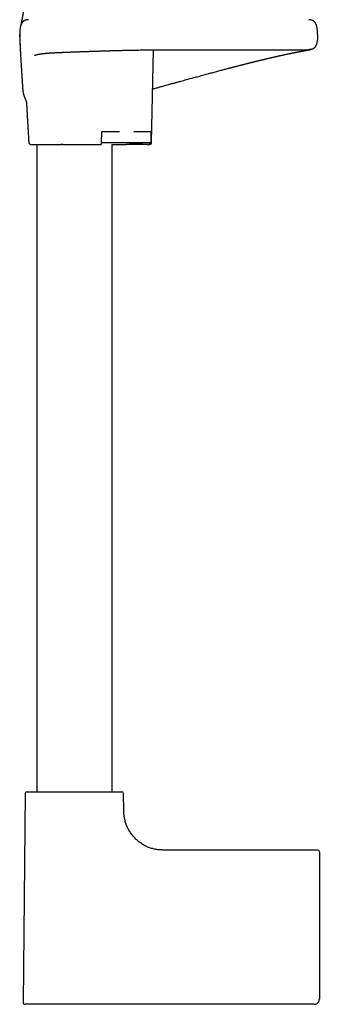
# Model space of a CAD drawing. Header units: millimetres. Extents: x 8 to 891, y 12 to 2057.
# Tile 6 of 15: x 69 to 156, y 1089 to 1376. Entities that reach past the tile are written whole.
import ezdxf

# ---------------------------------------------------------------- set-up
doc = ezdxf.new("R2010")
doc.units = ezdxf.units.MM

msp = doc.modelspace()

# ---------------------------------------------------------------- linework, layer by layer
at = {"color": 7, "linetype": 'Continuous', "lineweight": 30}
for p, q in [((68.6, 1372.09), (68.6, 1371.9)), ((68.6, 1372.09), (68.61, 1372.09)), ((107.12, 1340.58), (107.71, 1367.66)), ((112.6, 1367.69), (152.88, 1367.69)), ((92.49, 1340.58), (92.62, 1343.88)), ((93.07, 1343.88), (97.79, 1343.88)), ((101.89, 1343.88), (106.6, 1343.88)), ((106.94, 1343.88), (106.94, 1340.58)), ((73.6, 1340.09), (73.6, 1151.28)), ((81.28, 1340.09), (90.62, 1340.09)), ((95.6, 1151.28), (95.6, 1340.09)), ((105.2, 1340.09), (99.59, 1340.09)), ((106.41, 1340.09), (105.2, 1340.09)), ((106.44, 1340.09), (106.41, 1340.09)), ((70.24, 1150.78), (69.6, 1089.8)), ((99.01, 1145.58), (98.95, 1150.78)), ((155.6, 1134.29), (110.41, 1134.29)), ((156.1, 1133.79), (156.1, 1119.76)), ((156.1, 1119.76), (156.1, 1090.79)), ((154.6, 1089.29), (84.6, 1089.29)), ((154.82, 1089.31), (154.82, 1089.31)), ((156.04, 1090.43), (156.04, 1090.43))]:
    msp.add_line(p, q, dxfattribs=at)
at = {"color": 7, "linetype": 'Continuous', "lineweight": 30, "flags": 128}
for points in [[(92.49, 1340.58), (94.9, 1340.58), (97.3, 1340.58), (99.71, 1340.58), (102.12, 1340.58), (104.53, 1340.58), (106.94, 1340.58)], [(95.46, 1340.09), (95.46, 1340.09), (95.49, 1340.09), (95.53, 1340.09), (95.61, 1340.09), (95.71, 1340.09), (95.84, 1340.09), (96, 1340.09), (96.2, 1340.09), (96.36, 1340.09), (96.55, 1340.09), (96.75, 1340.09), (96.97, 1340.09), (97.2, 1340.09), (97.45, 1340.09), (97.7, 1340.09), (97.98, 1340.09), (98.16, 1340.09), (98.35, 1340.09), (98.55, 1340.09), (98.75, 1340.09), (98.95, 1340.09), (99.16, 1340.09), (99.37, 1340.09), (99.59, 1340.09), (99.8, 1340.09), (100.02, 1340.1), (100.24, 1340.12), (100.46, 1340.16), (100.76, 1340.21), (101.06, 1340.26), (101.37, 1340.3), (101.68, 1340.34), (102.01, 1340.35), (102.44, 1340.36), (102.9, 1340.34), (103.36, 1340.31), (103.89, 1340.27), (104.42, 1340.21), (104.94, 1340.15), (105.45, 1340.11), (105.95, 1340.09), (106.4, 1340.09), (106.4, 1340.09)]]:
    msp.add_lwpolyline(points, dxfattribs=at)
at = {"color": 7, "linetype": 'Continuous', "lineweight": 30}
for centre, start, end in [((71.76, 1340.59), 183.8822, 270), ((70.74, 1150.78), 90, 179.4), ((98.45, 1150.78), 0.6, 90), ((155.6, 1133.79), 0, 90), ((70.1, 1089.79), 179.4, 270)]:
    msp.add_arc(centre, 0.5, start, end, dxfattribs=at)
for points, knots in [([(70.16, 1382.97), (70.16, 1382.94), (70.15, 1382.88), (70.15, 1382.79), (70.14, 1382.72), (70.14, 1382.65), (70.14, 1382.58), (70.13, 1382.5), (70.12, 1382.41), (70.12, 1382.32), (70.11, 1382.24), (70.1, 1382.16), (70.09, 1382.08), (70.09, 1381.99), (70.08, 1381.89), (70.07, 1381.8), (70.06, 1381.71), (70.05, 1381.64), (70.04, 1381.55), (70.03, 1381.46), (70.02, 1381.36), (70.01, 1381.25), (70, 1381.16), (69.99, 1381.08), (69.98, 1381), (69.97, 1380.92), (69.96, 1380.84), (69.95, 1380.76), (69.94, 1380.68), (69.93, 1380.61), (69.92, 1380.54), (69.91, 1380.48), (69.9, 1380.42), (69.89, 1380.36), (69.88, 1380.28), (69.87, 1380.21), (69.86, 1380.13), (69.85, 1380.07), (69.84, 1380.01), (69.84, 1379.96), (69.83, 1379.91), (69.82, 1379.87), (69.82, 1379.82), (69.81, 1379.77), (69.8, 1379.7), (69.79, 1379.63), (69.77, 1379.55), (69.76, 1379.47), (69.75, 1379.4), (69.74, 1379.34), (69.73, 1379.29), (69.73, 1379.23), (69.72, 1379.18), (69.71, 1379.11), (69.7, 1379.04), (69.68, 1378.96), (69.67, 1378.89), (69.66, 1378.83), (69.65, 1378.77), (69.64, 1378.72), (69.63, 1378.66), (69.62, 1378.58), (69.61, 1378.49), (69.59, 1378.38), (69.57, 1378.28), (69.55, 1378.17), (69.54, 1378.07), (69.52, 1377.99), (69.51, 1377.9), (69.5, 1377.83), (69.48, 1377.75), (69.47, 1377.68), (69.46, 1377.61), (69.45, 1377.56), (69.44, 1377.5), (69.43, 1377.44), (69.42, 1377.36), (69.4, 1377.28), (69.39, 1377.19), (69.37, 1377.11), (69.36, 1377.03), (69.35, 1376.97), (69.33, 1376.91), (69.32, 1376.84), (69.31, 1376.77), (69.29, 1376.69), (69.28, 1376.59), (69.26, 1376.5), (69.24, 1376.4), (69.22, 1376.3), (69.2, 1376.19), (69.18, 1376.09), (69.17, 1376), (69.15, 1375.9), (69.13, 1375.8), (69.11, 1375.7), (69.09, 1375.6), (69.07, 1375.51), (69.05, 1375.42), (69.04, 1375.36), (69.03, 1375.3), (69.02, 1375.25), (69.01, 1375.19), (69, 1375.14), (68.98, 1375.08), (68.97, 1375.03), (68.96, 1374.96), (68.94, 1374.88), (68.93, 1374.8), (68.91, 1374.75), (68.91, 1374.72), (68.9, 1374.7), (68.9, 1374.69), (68.9, 1374.67), (68.9, 1374.67), (68.9, 1374.66), (68.89, 1374.66), (68.9, 1374.66), (68.9, 1374.67), (68.9, 1374.67), (68.9, 1374.67), (68.9, 1374.67), (68.9, 1374.67), (68.9, 1374.67), (68.9, 1374.67), (68.9, 1374.67), (68.9, 1374.67), (68.9, 1374.67), (68.9, 1374.67)], [0, 0, 0, 0, 0.005717, 0.010473, 0.014152, 0.017883, 0.021978, 0.026445, 0.032649, 0.037875, 0.042249, 0.046927, 0.052239, 0.057939, 0.063928, 0.070119, 0.075669, 0.080358, 0.085055, 0.091609, 0.098851, 0.105742, 0.112221, 0.118076, 0.123301, 0.127988, 0.133663, 0.140073, 0.145928, 0.151045, 0.155454, 0.159891, 0.16419, 0.168725, 0.174532, 0.180035, 0.185806, 0.190793, 0.194967, 0.198875, 0.202309, 0.205758, 0.20922, 0.213033, 0.217937, 0.223964, 0.230894, 0.237129, 0.242349, 0.246723, 0.251009, 0.255055, 0.259598, 0.264963, 0.27115, 0.277289, 0.2834, 0.288461, 0.292818, 0.297144, 0.301466, 0.30797, 0.315853, 0.323994, 0.334071, 0.342952, 0.350804, 0.359338, 0.365, 0.371588, 0.378854, 0.385299, 0.390673, 0.395347, 0.399866, 0.405963, 0.412657, 0.420106, 0.428447, 0.436097, 0.442987, 0.448824, 0.454343, 0.459959, 0.466386, 0.475127, 0.48451, 0.494138, 0.503034, 0.514554, 0.525569, 0.536229, 0.546703, 0.556902, 0.569875, 0.582369, 0.595099, 0.607937, 0.620081, 0.630351, 0.637885, 0.646703, 0.656776, 0.668051, 0.679639, 0.69111, 0.702474, 0.728635, 0.754146, 0.778368, 0.792054, 0.805216, 0.817117, 0.827629, 0.843637, 0.861056, 0.880293, 0.899452, 0.917337, 0.933965, 0.939614, 0.946314, 0.95411, 0.963006, 0.973009, 0.983919, 0.995914, 1, 1, 1, 1]), ([(71.19, 1376.44), (71.16, 1376.44), (71.04, 1376.44), (70.83, 1376.43), (70.57, 1376.38), (70.31, 1376.31), (70.08, 1376.22), (69.89, 1376.12), (69.73, 1376.01), (69.58, 1375.89), (69.45, 1375.76), (69.32, 1375.6), (69.21, 1375.42), (69.11, 1375.23), (69.02, 1375.03), (68.92, 1374.76), (68.83, 1374.42), (68.74, 1374.02), (68.68, 1373.61), (68.64, 1373.24), (68.62, 1372.91), (68.6, 1372.61), (68.6, 1372.34), (68.6, 1372.17), (68.6, 1372.09)], [0, 0, 0, 0, 0.015765, 0.061733, 0.108494, 0.155763, 0.203438, 0.235516, 0.267938, 0.30087, 0.334543, 0.369242, 0.405272, 0.442746, 0.481621, 0.521769, 0.591508, 0.66306, 0.734968, 0.805619, 0.859138, 0.909963, 0.957216, 1, 1, 1, 1]), ([(155.59, 1372.09), (155.59, 1372.17), (155.58, 1372.35), (155.58, 1372.63), (155.56, 1372.92), (155.54, 1373.24), (155.51, 1373.56), (155.46, 1373.88), (155.4, 1374.2), (155.33, 1374.51), (155.25, 1374.79), (155.16, 1375.03), (155.07, 1375.24), (154.97, 1375.43), (154.86, 1375.6), (154.73, 1375.76), (154.59, 1375.9), (154.45, 1376.02), (154.29, 1376.12), (154.1, 1376.22), (153.87, 1376.31), (153.61, 1376.38), (153.34, 1376.43), (153.14, 1376.44), (153.02, 1376.44), (152.99, 1376.44)], [0, 0, 0, 0, 0.0436599, 0.0919444, 0.1439061, 0.1986136, 0.2551565, 0.3116225, 0.3682084, 0.424165, 0.4788138, 0.5189909, 0.55789, 0.5953822, 0.6314281, 0.6661448, 0.6998379, 0.7327953, 0.7652449, 0.7973532, 0.8450764, 0.8923922, 0.9391957, 0.9851961, 1, 1, 1, 1]), ([(68.6, 1372.09), (68.61, 1371.9), (68.61, 1371.54), (68.63, 1371.02), (68.65, 1370.53), (68.67, 1370.07), (68.69, 1369.63), (68.71, 1369.23), (68.73, 1368.86), (68.75, 1368.52), (68.77, 1368.23), (68.79, 1368.06), (68.8, 1367.99)], [0, 0, 0, 0, 0.130836, 0.254501, 0.371188, 0.481128, 0.584574, 0.681812, 0.773177, 0.859064, 0.939946, 1, 1, 1, 1]), ([(68.6, 1371.46), (68.6, 1371.46), (68.6, 1371.46), (68.6, 1371.47), (68.6, 1371.47), (68.6, 1371.47), (68.6, 1371.48), (68.6, 1371.48), (68.6, 1371.49), (68.6, 1371.49), (68.6, 1371.5), (68.6, 1371.51), (68.6, 1371.51), (68.6, 1371.52), (68.6, 1371.53), (68.6, 1371.54), (68.6, 1371.55), (68.6, 1371.56), (68.6, 1371.57), (68.6, 1371.58), (68.6, 1371.6), (68.6, 1371.61), (68.6, 1371.63), (68.6, 1371.64), (68.6, 1371.66), (68.6, 1371.69), (68.6, 1371.71), (68.6, 1371.73), (68.6, 1371.76), (68.6, 1371.79), (68.6, 1371.82), (68.6, 1371.86), (68.6, 1371.9), (68.6, 1371.94), (68.6, 1371.99), (68.6, 1372.04), (68.6, 1372.07), (68.6, 1372.09)], [0, 0, 0, 0, 0.044616, 0.08729, 0.12802, 0.166808, 0.203653, 0.238555, 0.269684, 0.299085, 0.32676, 0.352708, 0.37693, 0.400732, 0.422593, 0.442512, 0.460489, 0.476525, 0.490621, 0.505314, 0.520275, 0.53577, 0.551799, 0.57297, 0.595006, 0.617906, 0.642161, 0.668281, 0.696268, 0.726122, 0.757842, 0.793076, 0.830359, 0.869693, 0.911077, 0.954513, 1, 1, 1, 1]), ([(68.6, 1371.44), (68.6, 1371.42), (68.61, 1371.35), (68.61, 1371.21), (68.61, 1371.03), (68.62, 1370.88), (68.62, 1370.76), (68.63, 1370.67), (68.63, 1370.6), (68.63, 1370.54), (68.63, 1370.48), (68.64, 1370.44), (68.64, 1370.37), (68.64, 1370.28), (68.65, 1370.18), (68.65, 1370.08), (68.65, 1370), (68.66, 1369.92), (68.66, 1369.84), (68.66, 1369.76), (68.67, 1369.68), (68.67, 1369.59), (68.68, 1369.48), (68.68, 1369.35), (68.69, 1369.19), (68.7, 1369.01), (68.71, 1368.81), (68.72, 1368.63), (68.73, 1368.43), (68.74, 1368.22), (68.75, 1367.99), (68.76, 1367.78), (68.77, 1367.54), (68.79, 1367.3), (68.8, 1367.02), (68.82, 1366.74), (68.84, 1366.44), (68.85, 1366.17), (68.87, 1365.88), (68.89, 1365.58), (68.9, 1365.28), (68.92, 1365), (68.94, 1364.71), (68.95, 1364.42), (68.97, 1364.1), (68.99, 1363.76), (69.02, 1363.4), (69.04, 1363.05), (69.06, 1362.7), (69.08, 1362.36), (69.1, 1362.02), (69.12, 1361.74), (69.14, 1361.51), (69.15, 1361.33), (69.16, 1361.14), (69.17, 1360.95), (69.18, 1360.76), (69.19, 1360.6), (69.2, 1360.45), (69.21, 1360.31), (69.22, 1360.2), (69.23, 1360.1), (69.23, 1360.01), (69.24, 1359.9), (69.25, 1359.79), (69.25, 1359.69), (69.26, 1359.59), (69.26, 1359.5), (69.27, 1359.42), (69.27, 1359.34), (69.28, 1359.26), (69.28, 1359.17), (69.29, 1359.06), (69.3, 1358.95), (69.3, 1358.85), (69.31, 1358.74), (69.32, 1358.62), (69.32, 1358.49), (69.33, 1358.37), (69.34, 1358.25), (69.35, 1358.13), (69.35, 1358), (69.36, 1357.88), (69.37, 1357.77), (69.37, 1357.68), (69.38, 1357.6), (69.38, 1357.52), (69.39, 1357.43), (69.4, 1357.28), (69.41, 1357.09), (69.43, 1356.86), (69.44, 1356.66), (69.45, 1356.5), (69.46, 1356.39), (69.47, 1356.31), (69.48, 1356.23), (69.48, 1356.14), (69.49, 1356.05), (69.5, 1355.96), (69.51, 1355.88), (69.52, 1355.8), (69.53, 1355.72), (69.54, 1355.65), (69.55, 1355.57), (69.56, 1355.48), (69.58, 1355.4), (69.59, 1355.33), (69.6, 1355.28), (69.61, 1355.24), (69.62, 1355.19), (69.63, 1355.13), (69.64, 1355.06), (69.66, 1354.97), (69.68, 1354.87), (69.71, 1354.77), (69.73, 1354.66), (69.76, 1354.56), (69.8, 1354.45), (69.83, 1354.34), (69.86, 1354.23), (69.9, 1354.12), (69.93, 1354.02), (69.96, 1353.93), (69.99, 1353.85), (70.02, 1353.78), (70.05, 1353.71), (70.08, 1353.63), (70.11, 1353.56), (70.14, 1353.46), (70.19, 1353.35), (70.24, 1353.23), (70.28, 1353.11), (70.33, 1353), (70.37, 1352.89), (70.41, 1352.8), (70.44, 1352.71), (70.48, 1352.62), (70.51, 1352.53), (70.53, 1352.46), (70.55, 1352.41), (70.56, 1352.37), (70.57, 1352.33), (70.58, 1352.3), (70.59, 1352.28), (70.6, 1352.26), (70.6, 1352.24), (70.6, 1352.23), (70.61, 1352.22), (70.61, 1352.2), (70.62, 1352.19), (70.62, 1352.18), (70.62, 1352.17), (70.62, 1352.17), (70.62, 1352.17)], [0, 0, 0, 0, 0.001072, 0.007149, 0.012636, 0.017449, 0.021533, 0.024504, 0.026954, 0.030939, 0.035084, 0.039415, 0.044732, 0.050325, 0.055605, 0.060569, 0.064779, 0.068332, 0.072997, 0.077246, 0.081448, 0.086222, 0.09151, 0.097222, 0.105163, 0.11291, 0.120588, 0.128317, 0.135053, 0.143313, 0.15072, 0.159312, 0.166019, 0.174238, 0.183443, 0.192735, 0.202067, 0.21066, 0.218135, 0.229442, 0.237722, 0.245158, 0.254678, 0.263573, 0.270707, 0.282998, 0.292838, 0.302801, 0.313293, 0.322563, 0.332247, 0.342011, 0.346735, 0.351687, 0.357144, 0.363073, 0.368035, 0.372993, 0.377287, 0.380929, 0.38434, 0.387297, 0.390264, 0.393793, 0.398276, 0.402289, 0.40686, 0.410094, 0.413297, 0.41628, 0.418841, 0.422058, 0.425751, 0.429055, 0.43205, 0.4347, 0.438368, 0.442309, 0.445457, 0.448797, 0.452342, 0.456092, 0.45987, 0.463106, 0.465661, 0.467899, 0.469966, 0.47263, 0.476015, 0.482943, 0.489673, 0.496017, 0.500214, 0.503771, 0.506, 0.508729, 0.511939, 0.516893, 0.52141, 0.526252, 0.531127, 0.535895, 0.540945, 0.546663, 0.554568, 0.561739, 0.5673, 0.571366, 0.575577, 0.580479, 0.586075, 0.592366, 0.60318, 0.613947, 0.624595, 0.635127, 0.647526, 0.659917, 0.672361, 0.684876, 0.697406, 0.709339, 0.718973, 0.728052, 0.736652, 0.744801, 0.753213, 0.762386, 0.772262, 0.786434, 0.801221, 0.816418, 0.831052, 0.844499, 0.857371, 0.870414, 0.883802, 0.897529, 0.911606, 0.91918, 0.92685, 0.934579, 0.941666, 0.947841, 0.952054, 0.955849, 0.959909, 0.964321, 0.969074, 0.977333, 0.986223, 0.995484, 1, 1, 1, 1]), ([(155.59, 1372.09), (155.58, 1371.93), (155.58, 1371.61), (155.56, 1371.13), (155.52, 1370.68), (155.47, 1370.27), (155.42, 1369.92), (155.35, 1369.62), (155.28, 1369.35), (155.2, 1369.1), (155.11, 1368.9), (155.02, 1368.72), (154.93, 1368.58), (154.82, 1368.42), (154.69, 1368.27), (154.52, 1368.13), (154.35, 1368.02), (154.17, 1367.93), (153.98, 1367.85), (153.75, 1367.79), (153.5, 1367.73), (153.22, 1367.7), (153.01, 1367.68), (152.9, 1367.69), (152.88, 1367.69)], [0, 0, 0, 0, 0.081359, 0.161295, 0.238597, 0.312076, 0.367332, 0.418839, 0.466135, 0.509354, 0.548945, 0.579511, 0.60817, 0.635209, 0.673342, 0.709403, 0.744233, 0.778526, 0.812812, 0.847444, 0.894385, 0.941983, 0.989891, 1, 1, 1, 1]), ([(72.97, 1366.05), (72.97, 1366.05), (72.97, 1366.05), (72.98, 1366.05), (72.98, 1366.05), (72.98, 1366.06), (72.99, 1366.06), (73, 1366.07), (73.01, 1366.07), (73.03, 1366.08), (73.04, 1366.09), (73.06, 1366.1), (73.09, 1366.11), (73.1, 1366.11), (73.12, 1366.12), (73.14, 1366.13), (73.16, 1366.13), (73.18, 1366.14), (73.2, 1366.15), (73.24, 1366.16), (73.27, 1366.18), (73.31, 1366.19), (73.35, 1366.2), (73.4, 1366.21), (73.46, 1366.23), (73.52, 1366.25), (73.59, 1366.27), (73.65, 1366.28), (73.71, 1366.3), (73.77, 1366.31), (73.84, 1366.32), (73.9, 1366.34), (73.96, 1366.35), (74.01, 1366.36), (74.07, 1366.37), (74.14, 1366.38), (74.19, 1366.39), (74.25, 1366.4), (74.3, 1366.41), (74.37, 1366.42), (74.44, 1366.43), (74.51, 1366.45), (74.58, 1366.46), (74.64, 1366.47), (74.69, 1366.47), (74.73, 1366.48), (74.76, 1366.48), (74.79, 1366.49), (74.82, 1366.49), (74.85, 1366.5), (74.9, 1366.5), (74.96, 1366.51), (75.02, 1366.52), (75.1, 1366.53), (75.19, 1366.54), (75.29, 1366.55), (75.38, 1366.56), (75.47, 1366.57), (75.55, 1366.58), (75.63, 1366.59), (75.71, 1366.6), (75.79, 1366.61), (75.87, 1366.61), (75.95, 1366.62), (76.03, 1366.63), (76.12, 1366.64), (76.22, 1366.65), (76.32, 1366.65), (76.42, 1366.66), (76.52, 1366.67), (76.62, 1366.68), (76.72, 1366.69), (76.82, 1366.69), (76.9, 1366.7), (76.98, 1366.71), (77.05, 1366.71), (77.13, 1366.72), (77.2, 1366.72), (77.3, 1366.73), (77.4, 1366.74), (77.5, 1366.74), (77.59, 1366.75), (77.69, 1366.75), (77.79, 1366.76), (77.89, 1366.77), (77.98, 1366.77), (78.05, 1366.78), (78.11, 1366.78), (78.17, 1366.78), (78.24, 1366.79), (78.32, 1366.79), (78.42, 1366.8), (78.54, 1366.8), (78.67, 1366.81), (78.8, 1366.82), (78.94, 1366.83), (79.09, 1366.83), (79.23, 1366.84), (79.36, 1366.85), (79.49, 1366.85), (79.6, 1366.86), (79.71, 1366.86), (79.79, 1366.87), (79.86, 1366.87), (79.9, 1366.87), (79.94, 1366.87), (79.98, 1366.87), (80.04, 1366.88), (80.13, 1366.88), (80.24, 1366.89), (80.36, 1366.89), (80.49, 1366.9), (80.62, 1366.9), (80.76, 1366.91), (80.9, 1366.91), (81.04, 1366.92), (81.24, 1366.93), (81.5, 1366.94), (81.9, 1366.95), (82.38, 1366.97), (82.85, 1366.99), (83.22, 1367.01), (83.5, 1367.02), (83.8, 1367.03), (84.12, 1367.04), (84.45, 1367.05), (84.81, 1367.07), (85.19, 1367.08), (85.6, 1367.09), (86.03, 1367.11), (86.48, 1367.13), (86.96, 1367.14), (87.46, 1367.16), (87.99, 1367.18), (88.54, 1367.2), (89.11, 1367.22), (89.69, 1367.24), (90.26, 1367.26), (90.82, 1367.28), (91.33, 1367.3), (91.79, 1367.31), (92.21, 1367.32), (92.61, 1367.34), (93.01, 1367.35), (93.32, 1367.36), (93.56, 1367.37), (93.72, 1367.37), (93.89, 1367.38), (94.04, 1367.38), (94.19, 1367.38), (94.34, 1367.39), (94.47, 1367.39), (94.59, 1367.4), (94.67, 1367.4), (94.72, 1367.4), (94.75, 1367.4), (94.77, 1367.4), (94.81, 1367.4), (94.88, 1367.4), (94.97, 1367.41), (95.08, 1367.41), (95.22, 1367.41), (95.4, 1367.42), (95.6, 1367.43), (95.82, 1367.43), (96.08, 1367.44), (96.37, 1367.45), (96.69, 1367.45), (97.04, 1367.46), (97.43, 1367.47), (97.84, 1367.48), (98.29, 1367.5), (98.75, 1367.51), (99.22, 1367.52), (99.72, 1367.53), (100.24, 1367.54), (100.78, 1367.55), (101.36, 1367.56), (101.98, 1367.58), (102.65, 1367.59), (103.37, 1367.6), (104.13, 1367.62), (104.92, 1367.63), (105.74, 1367.64), (106.6, 1367.65), (107.46, 1367.66), (108.34, 1367.67), (109.21, 1367.67), (110.12, 1367.68), (111.05, 1367.68), (111.88, 1367.69), (112.4, 1367.69), (112.6, 1367.69)], [0, 0, 0, 0, 0.000277, 0.00434, 0.007886, 0.011422, 0.01496, 0.018524, 0.02212, 0.025898, 0.030133, 0.034831, 0.038464, 0.041786, 0.044726, 0.047286, 0.04973, 0.052473, 0.05552, 0.060119, 0.064533, 0.068618, 0.072387, 0.077732, 0.083217, 0.088739, 0.094174, 0.099788, 0.104148, 0.108797, 0.113349, 0.117565, 0.121445, 0.125261, 0.129299, 0.133168, 0.136802, 0.140068, 0.143219, 0.146901, 0.151145, 0.15512, 0.158888, 0.162368, 0.165558, 0.167383, 0.168982, 0.17035, 0.171563, 0.17309, 0.175548, 0.178618, 0.182091, 0.185459, 0.190495, 0.195196, 0.199548, 0.203475, 0.207017, 0.210494, 0.213972, 0.217451, 0.220937, 0.224451, 0.228001, 0.231755, 0.235779, 0.239917, 0.24388, 0.247668, 0.251617, 0.255927, 0.259178, 0.2625, 0.265498, 0.268133, 0.270407, 0.273241, 0.276556, 0.280362, 0.283643, 0.286968, 0.290336, 0.293748, 0.297124, 0.300086, 0.302455, 0.304413, 0.306193, 0.308242, 0.310571, 0.313947, 0.317776, 0.321845, 0.326032, 0.330337, 0.334761, 0.339304, 0.342948, 0.346665, 0.350192, 0.353184, 0.355638, 0.357526, 0.358896, 0.359751, 0.360524, 0.362392, 0.364886, 0.368005, 0.37175, 0.375058, 0.378729, 0.382499, 0.386235, 0.389939, 0.393608, 0.402127, 0.410462, 0.424884, 0.438716, 0.445546, 0.45227, 0.459318, 0.466788, 0.474681, 0.482996, 0.491734, 0.500894, 0.510477, 0.520483, 0.530912, 0.541763, 0.553037, 0.564518, 0.576808, 0.588718, 0.600249, 0.611401, 0.622173, 0.63062, 0.638817, 0.646766, 0.654369, 0.661495, 0.66482, 0.668029, 0.671123, 0.674102, 0.676966, 0.679714, 0.682348, 0.684652, 0.686128, 0.687042, 0.687417, 0.687807, 0.68845, 0.689675, 0.691334, 0.693427, 0.696151, 0.699373, 0.703094, 0.707312, 0.712029, 0.717425, 0.723353, 0.729812, 0.736803, 0.744325, 0.752379, 0.760965, 0.769302, 0.778086, 0.787317, 0.796995, 0.80712, 0.817693, 0.829737, 0.842314, 0.855423, 0.869066, 0.883242, 0.897951, 0.913194, 0.927636, 0.942527, 0.957867, 0.973656, 0.989896, 1, 1, 1, 1]), ([(112.6, 1357.69), (112.72, 1357.72), (113.16, 1357.84), (113.89, 1358.04), (114.79, 1358.28), (115.66, 1358.51), (116.5, 1358.74), (117.3, 1358.96), (118.05, 1359.16), (118.77, 1359.36), (119.46, 1359.54), (120.13, 1359.73), (120.84, 1359.92), (121.57, 1360.12), (122.34, 1360.33), (123.07, 1360.53), (123.78, 1360.72), (124.45, 1360.9), (125.1, 1361.08), (125.75, 1361.25), (126.39, 1361.42), (127.04, 1361.6), (127.64, 1361.76), (128.22, 1361.91), (128.77, 1362.06), (129.28, 1362.19), (129.72, 1362.31), (130.08, 1362.4), (130.37, 1362.48), (130.63, 1362.54), (130.86, 1362.6), (131.07, 1362.66), (131.25, 1362.7), (131.4, 1362.75), (131.53, 1362.78), (131.64, 1362.81), (131.72, 1362.83), (131.77, 1362.84), (131.79, 1362.85), (131.82, 1362.85), (131.86, 1362.86), (131.91, 1362.88), (132, 1362.9), (132.1, 1362.92), (132.21, 1362.95), (132.32, 1362.98), (132.58, 1363.05), (132.89, 1363.13), (133.23, 1363.22), (133.48, 1363.28), (133.74, 1363.35), (134.03, 1363.42), (134.37, 1363.51), (134.74, 1363.6), (135.06, 1363.68), (135.33, 1363.75), (135.53, 1363.8), (135.73, 1363.85), (135.92, 1363.9), (136.07, 1363.93), (136.2, 1363.97), (136.29, 1363.99), (136.37, 1364.01), (136.44, 1364.03), (136.49, 1364.04), (136.54, 1364.05), (136.59, 1364.06), (136.66, 1364.08), (136.75, 1364.1), (136.85, 1364.13), (136.99, 1364.16), (137.16, 1364.2), (137.36, 1364.25), (137.54, 1364.3), (137.71, 1364.34), (137.89, 1364.38), (138.05, 1364.42), (138.21, 1364.46), (138.38, 1364.5), (138.55, 1364.55), (138.74, 1364.59), (138.93, 1364.64), (139.12, 1364.68), (139.29, 1364.72), (139.44, 1364.76), (139.56, 1364.79), (139.67, 1364.82), (139.77, 1364.84), (139.86, 1364.86), (139.95, 1364.88), (140.07, 1364.91), (140.23, 1364.95), (140.45, 1365), (140.66, 1365.05), (140.87, 1365.1), (141.08, 1365.15), (141.31, 1365.2), (141.51, 1365.25), (141.68, 1365.29), (141.8, 1365.32), (141.93, 1365.35), (142.06, 1365.38), (142.2, 1365.41), (142.33, 1365.44), (142.46, 1365.47), (142.57, 1365.5), (142.65, 1365.52), (142.71, 1365.53), (142.76, 1365.54), (142.81, 1365.55), (142.87, 1365.56), (142.96, 1365.59), (143.08, 1365.61), (143.25, 1365.65), (143.44, 1365.7), (143.66, 1365.74), (143.87, 1365.79), (144.09, 1365.84), (144.33, 1365.9), (144.58, 1365.95), (144.77, 1365.99), (144.91, 1366.02), (145.01, 1366.05), (145.11, 1366.07), (145.2, 1366.09), (145.28, 1366.1), (145.34, 1366.12), (145.4, 1366.13), (145.46, 1366.14), (145.52, 1366.16), (145.6, 1366.17), (145.69, 1366.19), (145.8, 1366.22), (145.92, 1366.24), (146.06, 1366.27), (146.27, 1366.32), (146.54, 1366.38), (146.88, 1366.45), (147.14, 1366.5), (147.31, 1366.54), (147.4, 1366.55), (147.47, 1366.57), (147.54, 1366.58), (147.59, 1366.59), (147.64, 1366.6), (147.7, 1366.62), (147.78, 1366.63), (147.89, 1366.66), (148.01, 1366.68), (148.14, 1366.71), (148.28, 1366.74), (148.42, 1366.77), (148.57, 1366.79), (148.71, 1366.82), (148.87, 1366.86), (149.06, 1366.89), (149.26, 1366.93), (149.47, 1366.98), (149.66, 1367.01), (149.85, 1367.05), (150.01, 1367.08), (150.16, 1367.11), (150.3, 1367.14), (150.43, 1367.16), (150.53, 1367.18), (150.6, 1367.2), (150.67, 1367.21), (150.73, 1367.22), (150.81, 1367.24), (150.9, 1367.25), (151, 1367.27), (151.11, 1367.29), (151.23, 1367.32), (151.34, 1367.34), (151.46, 1367.36), (151.58, 1367.38), (151.7, 1367.41), (151.81, 1367.43), (151.9, 1367.44), (151.99, 1367.46), (152.07, 1367.48), (152.15, 1367.49), (152.24, 1367.51), (152.33, 1367.53), (152.43, 1367.54), (152.53, 1367.56), (152.62, 1367.58), (152.71, 1367.6), (152.8, 1367.61), (152.88, 1367.62), (152.95, 1367.64), (153.03, 1367.65), (153.11, 1367.67), (153.19, 1367.68), (153.26, 1367.69), (153.33, 1367.71), (153.39, 1367.72), (153.44, 1367.73), (153.49, 1367.74), (153.52, 1367.74), (153.55, 1367.75), (153.55, 1367.75), (153.55, 1367.75)], [0, 0, 0, 0, 0.005966, 0.020881, 0.035299, 0.049238, 0.062714, 0.075746, 0.08764, 0.099166, 0.110335, 0.12116, 0.131653, 0.144572, 0.156995, 0.168951, 0.180466, 0.191555, 0.202231, 0.212504, 0.2237, 0.234398, 0.244607, 0.254337, 0.263596, 0.272392, 0.280714, 0.286081, 0.291003, 0.295481, 0.299518, 0.303117, 0.306278, 0.309004, 0.311295, 0.313153, 0.314577, 0.315248, 0.31575, 0.316071, 0.316602, 0.317662, 0.319111, 0.320948, 0.322999, 0.325051, 0.327103, 0.336783, 0.341109, 0.345449, 0.350128, 0.355289, 0.361525, 0.368345, 0.375748, 0.37944, 0.383262, 0.387132, 0.390609, 0.393627, 0.395792, 0.397638, 0.399166, 0.400376, 0.401267, 0.402076, 0.403134, 0.404486, 0.40613, 0.408067, 0.410222, 0.414194, 0.417972, 0.421558, 0.42495, 0.428173, 0.431641, 0.434644, 0.437892, 0.441386, 0.445126, 0.449113, 0.453095, 0.456489, 0.459478, 0.462062, 0.464247, 0.466234, 0.468119, 0.469903, 0.47168, 0.475737, 0.480245, 0.485209, 0.489244, 0.493732, 0.498734, 0.504252, 0.506898, 0.50965, 0.512507, 0.51547, 0.51854, 0.521709, 0.524606, 0.527038, 0.528986, 0.530448, 0.531424, 0.532302, 0.533424, 0.535682, 0.538546, 0.542019, 0.547289, 0.552474, 0.557532, 0.562464, 0.56884, 0.574969, 0.580774, 0.583393, 0.585938, 0.588407, 0.590736, 0.592734, 0.594478, 0.595846, 0.597264, 0.598958, 0.600928, 0.603175, 0.606179, 0.60957, 0.613343, 0.617254, 0.626682, 0.636271, 0.64602, 0.648844, 0.651364, 0.653579, 0.655486, 0.657087, 0.658383, 0.659662, 0.662463, 0.665853, 0.669836, 0.673896, 0.67839, 0.682976, 0.687578, 0.692197, 0.696832, 0.703957, 0.71112, 0.718319, 0.725461, 0.732155, 0.738359, 0.744068, 0.749568, 0.754563, 0.759173, 0.761711, 0.764207, 0.766983, 0.770067, 0.77414, 0.778652, 0.783605, 0.788999, 0.794506, 0.799747, 0.80635, 0.812472, 0.818112, 0.823266, 0.827947, 0.832613, 0.837487, 0.84257, 0.848622, 0.854948, 0.861549, 0.868426, 0.87561, 0.881678, 0.888177, 0.895109, 0.902476, 0.910282, 0.918528, 0.92722, 0.936359, 0.945951, 0.955999, 0.966317, 0.977086, 0.988312, 1, 1, 1, 1]), ([(107.46, 1356.2), (107.52, 1356.22), (107.71, 1356.29), (108.07, 1356.4), (108.53, 1356.54), (109.03, 1356.69), (109.56, 1356.85), (110.12, 1357.01), (110.72, 1357.18), (111.36, 1357.35), (111.99, 1357.53), (112.4, 1357.64), (112.6, 1357.69)], [0, 0, 0, 0, 0.032618, 0.117394, 0.207383, 0.304864, 0.408359, 0.518175, 0.634614, 0.757953, 0.888431, 1, 1, 1, 1]), ([(70.59, 1352.28), (70.6, 1352.09), (70.63, 1351.5), (70.68, 1350.54), (70.74, 1349.38), (70.81, 1348.24), (70.87, 1347.13), (70.93, 1346.09), (70.98, 1345.13), (71.03, 1344.24), (71.08, 1343.38), (71.13, 1342.61), (71.17, 1341.94), (71.21, 1341.35), (71.24, 1340.89), (71.26, 1340.63), (71.26, 1340.55)], [0, 0, 0, 0, 0.048844, 0.149148, 0.248002, 0.345019, 0.439813, 0.531995, 0.610649, 0.686717, 0.759936, 0.830041, 0.882769, 0.933284, 0.981458, 1, 1, 1, 1]), ([(71.77, 1340.09), (71.76, 1340.09), (71.76, 1340.09), (71.78, 1340.09), (71.83, 1340.09), (71.89, 1340.09), (71.98, 1340.09), (72.09, 1340.09), (72.23, 1340.09), (72.39, 1340.09), (72.58, 1340.09), (72.78, 1340.09), (73.02, 1340.09), (73.29, 1340.09), (73.61, 1340.09), (73.97, 1340.09), (74.37, 1340.09), (74.8, 1340.09), (75.23, 1340.09), (75.65, 1340.09), (76.05, 1340.09), (76.47, 1340.09), (76.91, 1340.09), (77.36, 1340.09), (77.8, 1340.09), (78.22, 1340.09), (78.61, 1340.09), (79.01, 1340.09), (79.42, 1340.09), (79.83, 1340.09), (80.26, 1340.09), (80.54, 1340.09), (80.68, 1340.09)], [0, 0, 0, 0, 0.014743, 0.0479, 0.080994, 0.114086, 0.147232, 0.180491, 0.215319, 0.250011, 0.284631, 0.319249, 0.353929, 0.38874, 0.431006, 0.473088, 0.515104, 0.557176, 0.599421, 0.633849, 0.668144, 0.70237, 0.736593, 0.770876, 0.805286, 0.833192, 0.861011, 0.888777, 0.916525, 0.944288, 0.972102, 1, 1, 1, 1]), ([(80.66, 1340.09), (80.7, 1340.09), (80.79, 1340.1), (80.93, 1340.1), (81.09, 1340.09), (81.19, 1340.09), (81.25, 1340.09)], [0, 0, 0, 0, 0.207834, 0.440737, 0.703293, 1, 1, 1, 1]), ([(81.28, 1340.09), (81.23, 1340.09), (81.15, 1340.09), (81, 1340.09), (80.85, 1340.09), (80.74, 1340.09), (80.68, 1340.09)], [0, 0, 0, 0, 0.251873, 0.500271, 0.748532, 1, 1, 1, 1]), ([(90.62, 1340.09), (90.68, 1340.09), (90.8, 1340.09), (91.01, 1340.09), (91.23, 1340.09), (91.46, 1340.09), (91.7, 1340.09), (91.93, 1340.09), (92.16, 1340.09), (92.3, 1340.09), (92.37, 1340.09)], [0, 0, 0, 0, 0.127982, 0.254801, 0.38049, 0.505258, 0.628545, 0.752383, 0.875967, 1, 1, 1, 1]), ([(92.37, 1340.09), (92.39, 1340.09), (92.42, 1340.1), (92.45, 1340.12), (92.48, 1340.17), (92.5, 1340.23), (92.51, 1340.31), (92.51, 1340.39), (92.5, 1340.48), (92.49, 1340.55), (92.49, 1340.58)], [0, 0, 0, 0, 0.1244234, 0.2499363, 0.3757949, 0.5015578, 0.6264743, 0.7501945, 0.8741254, 1, 1, 1, 1]), ([(106.94, 1340.58), (106.93, 1340.55), (106.92, 1340.48), (106.88, 1340.39), (106.83, 1340.3), (106.77, 1340.23), (106.69, 1340.17), (106.61, 1340.12), (106.52, 1340.09), (106.46, 1340.09), (106.44, 1340.09)], [0, 0, 0, 0, 0.125137, 0.248758, 0.37301, 0.49891, 0.625538, 0.751727, 0.876908, 1, 1, 1, 1]), ([(106.45, 1340.09), (106.47, 1340.09), (106.53, 1340.09), (106.6, 1340.09), (106.63, 1340.09), (106.65, 1340.09)], [0, 0, 0, 0, 0.182692, 0.591191, 1, 1, 1, 1]), ([(106.62, 1340.09), (106.61, 1340.09), (106.61, 1340.09), (106.6, 1340.09), (106.57, 1340.09), (106.54, 1340.09), (106.5, 1340.09), (106.46, 1340.09), (106.45, 1340.09)], [0, 0, 0, 0, 0.140082, 0.321165, 0.501852, 0.683455, 0.867266, 1, 1, 1, 1]), ([(106.47, 1340.09), (106.5, 1340.09), (106.56, 1340.09), (106.62, 1340.09), (106.68, 1340.1), (106.71, 1340.1), (106.73, 1340.1), (106.73, 1340.1), (106.73, 1340.1)], [0, 0, 0, 0, 0.175702, 0.353053, 0.53206, 0.712739, 0.8951, 1, 1, 1, 1]), ([(106.73, 1340.1), (106.74, 1340.11), (106.77, 1340.11), (106.83, 1340.14), (106.9, 1340.18), (106.97, 1340.23), (107.03, 1340.3), (107.08, 1340.39), (107.11, 1340.48), (107.11, 1340.55), (107.12, 1340.58)], [0, 0, 0, 0, 0.053318, 0.164701, 0.2863, 0.417649, 0.557356, 0.703091, 0.851782, 1, 1, 1, 1]), ([(70.74, 1151.28), (70.74, 1151.28), (70.74, 1151.28), (70.77, 1151.28), (70.81, 1151.28), (70.87, 1151.28), (70.94, 1151.28), (71.02, 1151.28), (71.12, 1151.28), (71.21, 1151.28), (71.32, 1151.28), (71.44, 1151.28), (71.57, 1151.28), (71.73, 1151.28), (71.93, 1151.28), (72.16, 1151.28), (72.42, 1151.28), (72.7, 1151.28), (73.02, 1151.28), (73.4, 1151.28), (73.84, 1151.28), (74.3, 1151.28), (74.76, 1151.28), (75.21, 1151.28), (75.64, 1151.28), (76.08, 1151.28), (76.54, 1151.28), (76.98, 1151.28), (77.41, 1151.28), (77.81, 1151.28), (78.22, 1151.28), (78.64, 1151.28), (79.06, 1151.28), (79.51, 1151.28), (79.96, 1151.28), (80.44, 1151.28), (80.92, 1151.28), (81.41, 1151.28), (81.89, 1151.28), (82.46, 1151.28), (83.11, 1151.28), (83.85, 1151.28), (84.51, 1151.28), (85.07, 1151.28), (85.54, 1151.28), (86.01, 1151.28), (86.48, 1151.28), (86.96, 1151.28), (87.4, 1151.28), (87.82, 1151.28), (88.2, 1151.28), (88.58, 1151.28), (88.96, 1151.28), (89.33, 1151.28), (89.75, 1151.28), (90.21, 1151.28), (90.72, 1151.28), (91.22, 1151.28), (91.7, 1151.28), (92.22, 1151.28), (92.77, 1151.28), (93.34, 1151.28), (93.88, 1151.28), (94.36, 1151.28), (94.79, 1151.28), (95.17, 1151.28), (95.53, 1151.28), (95.87, 1151.28), (96.18, 1151.28), (96.44, 1151.28), (96.68, 1151.28), (96.9, 1151.28), (97.11, 1151.28), (97.3, 1151.28), (97.49, 1151.28), (97.66, 1151.28), (97.82, 1151.28), (97.96, 1151.28), (98.08, 1151.28), (98.19, 1151.28), (98.29, 1151.28), (98.38, 1151.28), (98.44, 1151.28), (98.45, 1151.28), (98.45, 1151.28)], [0, 0, 0, 0, 0.010886, 0.021752, 0.03261, 0.043473, 0.054354, 0.065669, 0.074725, 0.08377, 0.092813, 0.101859, 0.110916, 0.119993, 0.132874, 0.145726, 0.158569, 0.171424, 0.184313, 0.200752, 0.217151, 0.233552, 0.25, 0.263157, 0.276282, 0.289397, 0.302526, 0.31569, 0.326428, 0.337142, 0.347845, 0.35855, 0.369268, 0.380012, 0.391553, 0.403069, 0.414578, 0.426093, 0.437629, 0.448757, 0.465832, 0.482897, 0.5, 0.510884, 0.521749, 0.532607, 0.543471, 0.554353, 0.565669, 0.574725, 0.58377, 0.592813, 0.601859, 0.610916, 0.619993, 0.632874, 0.645726, 0.658569, 0.671424, 0.684313, 0.700752, 0.717151, 0.733552, 0.75, 0.763157, 0.776282, 0.789397, 0.802526, 0.81569, 0.826428, 0.837142, 0.847845, 0.85855, 0.869268, 0.880012, 0.891553, 0.903069, 0.914578, 0.926093, 0.937629, 0.948759, 0.965835, 0.982899, 1, 1, 1, 1]), ([(110.41, 1134.29), (110.21, 1134.29), (109.82, 1134.3), (109.25, 1134.34), (108.69, 1134.4), (108.14, 1134.5), (107.61, 1134.61), (107.07, 1134.76), (106.52, 1134.94), (105.96, 1135.16), (105.42, 1135.41), (104.89, 1135.69), (104.38, 1136), (103.89, 1136.34), (103.42, 1136.7), (102.97, 1137.08), (102.54, 1137.49), (102.12, 1137.91), (101.72, 1138.36), (101.35, 1138.82), (100.99, 1139.31), (100.66, 1139.81), (100.35, 1140.34), (100.08, 1140.88), (99.82, 1141.44), (99.61, 1142.01), (99.43, 1142.58), (99.28, 1143.15), (99.17, 1143.73), (99.08, 1144.33), (99.02, 1144.95), (99.01, 1145.37), (99.01, 1145.58)], [0, 0, 0, 0, 0.033356, 0.065821, 0.097482, 0.128424, 0.158727, 0.188474, 0.222923, 0.256826, 0.290297, 0.323438, 0.357013, 0.390431, 0.423767, 0.457085, 0.490439, 0.523867, 0.557385, 0.591005, 0.624748, 0.658645, 0.692735, 0.727067, 0.761703, 0.796712, 0.8292, 0.862139, 0.895604, 0.929677, 0.964445, 1, 1, 1, 1]), ([(84.6, 1089.29), (84.49, 1089.29), (84.29, 1089.29), (83.98, 1089.29), (83.67, 1089.29), (83.36, 1089.29), (83.06, 1089.29), (82.74, 1089.29), (82.44, 1089.29), (82.17, 1089.29), (81.94, 1089.29), (81.7, 1089.29), (81.47, 1089.29), (81.23, 1089.29), (81, 1089.29), (80.77, 1089.29), (80.49, 1089.29), (80.16, 1089.29), (79.79, 1089.29), (79.42, 1089.29), (79.05, 1089.29), (78.69, 1089.29), (78.32, 1089.29), (77.97, 1089.29), (77.64, 1089.29), (77.34, 1089.29), (77.04, 1089.29), (76.75, 1089.29), (76.46, 1089.29), (76.18, 1089.29), (75.86, 1089.29), (75.51, 1089.29), (75.13, 1089.29), (74.75, 1089.29), (74.38, 1089.29), (74.02, 1089.29), (73.67, 1089.29), (73.33, 1089.29), (72.99, 1089.29), (72.67, 1089.29), (72.37, 1089.29), (72.08, 1089.29), (71.78, 1089.29), (71.49, 1089.29), (71.21, 1089.29), (70.96, 1089.29), (70.73, 1089.29), (70.54, 1089.29), (70.38, 1089.29), (70.26, 1089.29), (70.17, 1089.29), (70.11, 1089.29), (70.1, 1089.29), (70.1, 1089.29)], [0, 0, 0, 0, 0.01357, 0.027128, 0.040681, 0.054234, 0.067793, 0.081365, 0.096281, 0.106831, 0.117375, 0.127917, 0.138458, 0.149001, 0.15955, 0.170108, 0.180677, 0.197991, 0.215281, 0.232558, 0.249836, 0.267128, 0.284446, 0.303313, 0.318514, 0.333698, 0.348875, 0.364053, 0.379241, 0.394448, 0.409682, 0.431407, 0.453148, 0.474932, 0.497704, 0.520456, 0.543216, 0.566895, 0.590607, 0.614384, 0.638987, 0.663547, 0.6881, 0.718404, 0.748787, 0.7796, 0.81066, 0.841675, 0.873139, 0.904696, 0.936477, 0.968269, 1, 1, 1, 1]), ([(154.6, 1089.29), (154.66, 1089.29), (154.79, 1089.3), (154.98, 1089.34), (155.2, 1089.41), (155.43, 1089.54), (155.66, 1089.72), (155.82, 1089.92), (155.92, 1090.08), (155.99, 1090.23), (156.04, 1090.4), (156.08, 1090.59), (156.09, 1090.73), (156.1, 1090.79)], [0, 0, 0, 0, 0.083495, 0.1667, 0.249942, 0.37516, 0.500628, 0.625664, 0.687954, 0.750062, 0.832858, 0.91621, 1, 1, 1, 1])]:
    msp.add_open_spline(points, degree=3, knots=knots, dxfattribs=at)
for points in [[(92.62, 1343.88), (92.7, 1343.88), (92.87, 1343.88), (93.01, 1343.88), (93.07, 1343.88)], [(106.6, 1343.88), (106.67, 1343.88), (106.8, 1343.88), (106.89, 1343.88), (106.94, 1343.88)]]:
    msp.add_open_spline(points, degree=3, dxfattribs=at)

doc.saveas('drawing.dxf')
